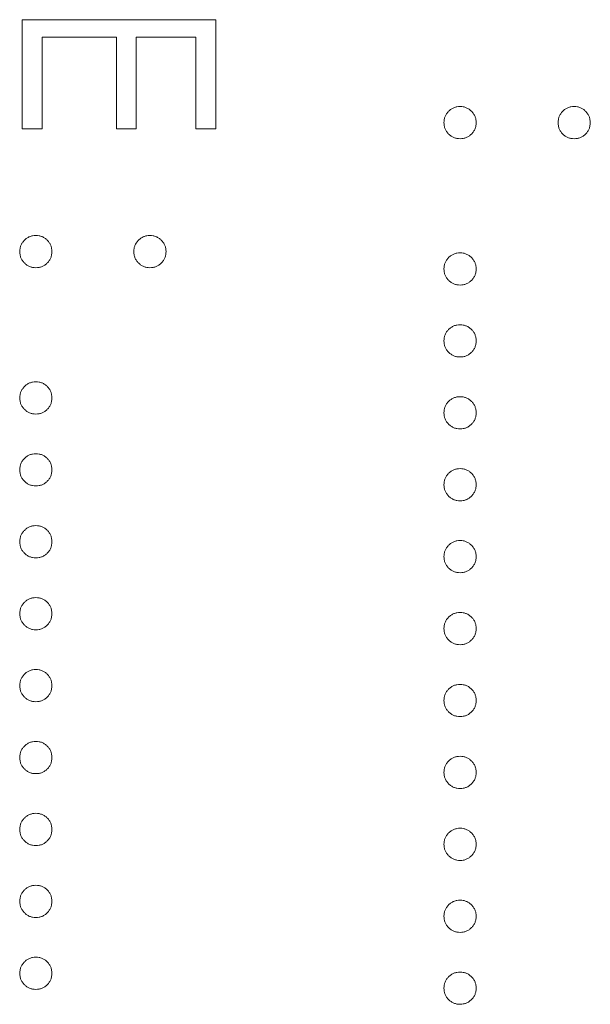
# Model space of a CAD drawing. Header units: millimetres. Extents: x 90 to 460, y -138 to 411.
# Tile 18 of 27: x 153.57 to 157.47, y 256.49 to 263.22. Entities that reach past the tile are written whole.
import ezdxf

# ---------------------------------------------------------------- set-up
doc = ezdxf.new("R2010")
doc.units = ezdxf.units.MM

msp = doc.modelspace()

# ---------------------------------------------------------------- linework, layer by layer
at = {"color": 7, "linetype": 'Continuous', "lineweight": 15}
for p, q in [((153.5907, 263.2221), (154.9136, 263.2221)), ((153.5907, 262.4759), (153.5907, 263.2221)), ((154.9136, 263.2221), (154.9136, 262.4759)), ((153.7264, 263.1034), (153.7264, 262.4759)), ((154.2352, 263.1034), (153.7264, 263.1034)), ((154.2352, 262.4759), (154.2352, 263.1034)), ((154.3709, 263.1034), (154.3709, 262.4759)), ((154.778, 263.1034), (154.3709, 263.1034)), ((154.778, 262.4759), (154.778, 263.1034)), ((153.7264, 262.4759), (153.5907, 262.4759)), ((154.3709, 262.4759), (154.2352, 262.4759)), ((154.9136, 262.4759), (154.778, 262.4759))]:
    msp.add_line(p, q, dxfattribs=at)
for points, knots in [([(156.4738, 262.5182), (156.4742, 262.5256), (156.4749, 262.54), (156.4814, 262.5607), (156.4916, 262.5798), (156.5056, 262.5967), (156.5226, 262.6105), (156.5416, 262.621), (156.5623, 262.6272), (156.5767, 262.6281), (156.584, 262.6285)], [0, 0, 0, 0, 0.1277566, 0.2494144, 0.3727965, 0.5001113, 0.6286099, 0.7506434, 0.8737684, 1, 1, 1, 1]), ([(156.584, 262.6285), (156.5915, 262.6281), (156.606, 262.6273), (156.6269, 262.621), (156.6459, 262.6106), (156.6627, 262.5966), (156.6767, 262.5798), (156.6869, 262.5608), (156.693, 262.54), (156.6938, 262.5256), (156.6942, 262.5182)], [0, 0, 0, 0, 0.129097, 0.252046, 0.373905, 0.501038, 0.628171, 0.751376, 0.872426, 1, 1, 1, 1]), ([(157.2539, 262.5182), (157.2544, 262.5256), (157.2552, 262.54), (157.2613, 262.5608), (157.2715, 262.5798), (157.2855, 262.5966), (157.3023, 262.6106), (157.3213, 262.621), (157.3421, 262.6273), (157.3567, 262.6281), (157.3642, 262.6285)], [0, 0, 0, 0, 0.127574, 0.248624, 0.371829, 0.498962, 0.626095, 0.747954, 0.870903, 1, 1, 1, 1]), ([(157.3642, 262.6285), (157.3715, 262.6281), (157.3859, 262.6273), (157.4066, 262.621), (157.4255, 262.6106), (157.4423, 262.5965), (157.4567, 262.5799), (157.4668, 262.5607), (157.4733, 262.54), (157.474, 262.5256), (157.4744, 262.5182)], [0, 0, 0, 0, 0.126257, 0.249407, 0.371465, 0.498805, 0.627129, 0.750535, 0.872218, 1, 1, 1, 1]), ([(156.584, 262.408), (156.5767, 262.4085), (156.5624, 262.4093), (156.5415, 262.4151), (156.5227, 262.426), (156.5056, 262.4397), (156.4916, 262.4567), (156.4813, 262.4756), (156.475, 262.4964), (156.4742, 262.5109), (156.4738, 262.5182)], [0, 0, 0, 0, 0.126178, 0.248821, 0.37154, 0.499984, 0.627244, 0.749226, 0.872298, 1, 1, 1, 1]), ([(156.6942, 262.5182), (156.6938, 262.5109), (156.693, 262.4964), (156.6871, 262.4756), (156.6766, 262.4567), (156.6627, 262.4398), (156.6458, 262.426), (156.627, 262.4151), (156.606, 262.4093), (156.5915, 262.4084), (156.584, 262.408)], [0, 0, 0, 0, 0.127519, 0.249986, 0.371792, 0.49887, 0.625948, 0.748492, 0.870959, 1, 1, 1, 1]), ([(157.3642, 262.408), (157.3567, 262.4084), (157.3422, 262.4093), (157.3212, 262.4151), (157.3024, 262.426), (157.2855, 262.4398), (157.2716, 262.4567), (157.2611, 262.4756), (157.2552, 262.4964), (157.2544, 262.5109), (157.2539, 262.5182)], [0, 0, 0, 0, 0.129041, 0.251508, 0.374052, 0.50113, 0.628208, 0.750014, 0.872481, 1, 1, 1, 1]), ([(157.4744, 262.5182), (157.474, 262.5109), (157.4731, 262.4964), (157.4672, 262.4756), (157.4568, 262.4567), (157.4429, 262.4398), (157.426, 262.426), (157.4072, 262.4151), (157.3862, 262.4093), (157.3716, 262.4084), (157.3642, 262.408)], [0, 0, 0, 0, 0.127519, 0.249986, 0.371792, 0.49887, 0.625948, 0.748492, 0.870959, 1, 1, 1, 1]), ([(153.5738, 261.6363), (153.5742, 261.6437), (153.5749, 261.6581), (153.5814, 261.6788), (153.5916, 261.6979), (153.6056, 261.7148), (153.6226, 261.7286), (153.6416, 261.739), (153.6623, 261.7453), (153.6767, 261.7461), (153.684, 261.7465)], [0, 0, 0, 0, 0.1277566, 0.2494144, 0.3727965, 0.5001113, 0.6286099, 0.7506434, 0.8737684, 1, 1, 1, 1]), ([(153.684, 261.7465), (153.6915, 261.7461), (153.706, 261.7454), (153.7269, 261.739), (153.7459, 261.7287), (153.7627, 261.7147), (153.7767, 261.6979), (153.7869, 261.6788), (153.793, 261.658), (153.7938, 261.6437), (153.7942, 261.6363)], [0, 0, 0, 0, 0.129097, 0.252046, 0.373905, 0.5010378, 0.6281707, 0.7513765, 0.872426, 1, 1, 1, 1]), ([(154.3539, 261.6363), (154.3544, 261.6437), (154.3552, 261.658), (154.3613, 261.6788), (154.3715, 261.6979), (154.3855, 261.7147), (154.4023, 261.7287), (154.4213, 261.739), (154.4421, 261.7454), (154.4567, 261.7461), (154.4642, 261.7465)], [0, 0, 0, 0, 0.127574, 0.248624, 0.371829, 0.498962, 0.626095, 0.747954, 0.870903, 1, 1, 1, 1]), ([(154.4642, 261.7465), (154.4715, 261.7461), (154.4859, 261.7453), (154.5066, 261.739), (154.5255, 261.7287), (154.5423, 261.7146), (154.5567, 261.698), (154.5668, 261.6788), (154.5733, 261.6581), (154.574, 261.6437), (154.5744, 261.6363)], [0, 0, 0, 0, 0.126257, 0.249407, 0.371465, 0.498805, 0.627129, 0.750535, 0.872218, 1, 1, 1, 1]), ([(153.684, 261.5261), (153.6767, 261.5265), (153.6624, 261.5274), (153.6415, 261.5332), (153.6227, 261.5441), (153.6056, 261.5578), (153.5916, 261.5747), (153.5813, 261.5937), (153.575, 261.6144), (153.5742, 261.6289), (153.5738, 261.6363)], [0, 0, 0, 0, 0.126178, 0.248821, 0.37154, 0.499984, 0.627244, 0.749226, 0.872298, 1, 1, 1, 1]), ([(153.7942, 261.6363), (153.7938, 261.6289), (153.793, 261.6145), (153.7871, 261.5936), (153.7766, 261.5747), (153.7627, 261.5579), (153.7458, 261.544), (153.727, 261.5332), (153.706, 261.5274), (153.6915, 261.5265), (153.684, 261.5261)], [0, 0, 0, 0, 0.127519, 0.249986, 0.371792, 0.49887, 0.625948, 0.748492, 0.870959, 1, 1, 1, 1]), ([(154.4642, 261.5261), (154.4567, 261.5265), (154.4422, 261.5274), (154.4212, 261.5332), (154.4024, 261.544), (154.3855, 261.5579), (154.3716, 261.5747), (154.3611, 261.5936), (154.3552, 261.6145), (154.3544, 261.6289), (154.3539, 261.6363)], [0, 0, 0, 0, 0.129041, 0.251508, 0.374052, 0.50113, 0.628208, 0.750014, 0.872481, 1, 1, 1, 1]), ([(154.5744, 261.6363), (154.574, 261.6289), (154.5731, 261.6145), (154.5672, 261.5936), (154.5568, 261.5747), (154.5429, 261.5579), (154.526, 261.544), (154.5072, 261.5332), (154.4862, 261.5274), (154.4716, 261.5265), (154.4642, 261.5261)], [0, 0, 0, 0, 0.127519, 0.249986, 0.371792, 0.49887, 0.625948, 0.748492, 0.870959, 1, 1, 1, 1]), ([(156.4738, 261.5176), (156.4742, 261.525), (156.4749, 261.5394), (156.4814, 261.5601), (156.4916, 261.5791), (156.5056, 261.5961), (156.5226, 261.6099), (156.5416, 261.6203), (156.5623, 261.6266), (156.5767, 261.6274), (156.584, 261.6278)], [0, 0, 0, 0, 0.1277566, 0.2494144, 0.3727965, 0.5001113, 0.6286099, 0.7506434, 0.8737684, 1, 1, 1, 1]), ([(156.584, 261.6278), (156.5915, 261.6274), (156.606, 261.6266), (156.6269, 261.6203), (156.6459, 261.61), (156.6627, 261.596), (156.6767, 261.5791), (156.6869, 261.5601), (156.693, 261.5393), (156.6938, 261.525), (156.6942, 261.5176)], [0, 0, 0, 0, 0.129097, 0.252046, 0.373905, 0.501038, 0.628171, 0.751376, 0.872426, 1, 1, 1, 1]), ([(156.584, 261.4073), (156.5767, 261.4078), (156.5624, 261.4087), (156.5415, 261.4145), (156.5227, 261.4254), (156.5056, 261.4391), (156.4916, 261.456), (156.4813, 261.4749), (156.475, 261.4957), (156.4742, 261.5102), (156.4738, 261.5176)], [0, 0, 0, 0, 0.126178, 0.248821, 0.37154, 0.499984, 0.627244, 0.749226, 0.872298, 1, 1, 1, 1]), ([(156.6942, 261.5176), (156.6938, 261.5102), (156.693, 261.4958), (156.6871, 261.4749), (156.6766, 261.456), (156.6627, 261.4392), (156.6458, 261.4253), (156.627, 261.4145), (156.606, 261.4086), (156.5915, 261.4078), (156.584, 261.4073)], [0, 0, 0, 0, 0.127519, 0.249986, 0.371792, 0.49887, 0.625948, 0.748492, 0.870959, 1, 1, 1, 1]), ([(156.4738, 261.0257), (156.4742, 261.0331), (156.4749, 261.0475), (156.4814, 261.0682), (156.4916, 261.0873), (156.5056, 261.1042), (156.5226, 261.118), (156.5416, 261.1285), (156.5623, 261.1347), (156.5767, 261.1356), (156.584, 261.136)], [0, 0, 0, 0, 0.1277566, 0.2494144, 0.3727965, 0.5001113, 0.6286099, 0.7506434, 0.8737684, 1, 1, 1, 1]), ([(156.584, 261.136), (156.5915, 261.1356), (156.606, 261.1348), (156.6269, 261.1284), (156.6459, 261.1181), (156.6627, 261.1041), (156.6767, 261.0873), (156.6869, 261.0683), (156.693, 261.0475), (156.6938, 261.0331), (156.6942, 261.0257)], [0, 0, 0, 0, 0.129097, 0.252046, 0.373905, 0.501038, 0.628171, 0.751376, 0.872426, 1, 1, 1, 1]), ([(156.584, 260.9155), (156.5767, 260.9159), (156.5624, 260.9168), (156.5415, 260.9226), (156.5227, 260.9335), (156.5056, 260.9472), (156.4916, 260.9641), (156.4813, 260.9831), (156.475, 261.0039), (156.4742, 261.0184), (156.4738, 261.0257)], [0, 0, 0, 0, 0.126178, 0.248821, 0.37154, 0.499984, 0.627244, 0.749226, 0.872298, 1, 1, 1, 1]), ([(156.6942, 261.0257), (156.6938, 261.0184), (156.693, 261.0039), (156.6871, 260.983), (156.6766, 260.9641), (156.6627, 260.9473), (156.6458, 260.9334), (156.627, 260.9226), (156.606, 260.9168), (156.5915, 260.9159), (156.584, 260.9155)], [0, 0, 0, 0, 0.127519, 0.249986, 0.371792, 0.49887, 0.625948, 0.748492, 0.870959, 1, 1, 1, 1]), ([(153.5738, 260.6356), (153.5742, 260.643), (153.5749, 260.6574), (153.5814, 260.6781), (153.5916, 260.6972), (153.6056, 260.7141), (153.6226, 260.7279), (153.6416, 260.7384), (153.6623, 260.7446), (153.6767, 260.7455), (153.684, 260.7459)], [0, 0, 0, 0, 0.1277566, 0.2494144, 0.3727965, 0.5001113, 0.6286099, 0.7506434, 0.8737684, 1, 1, 1, 1]), ([(153.684, 260.7459), (153.6915, 260.7455), (153.706, 260.7447), (153.7269, 260.7384), (153.7459, 260.728), (153.7627, 260.714), (153.7767, 260.6972), (153.7869, 260.6782), (153.793, 260.6574), (153.7938, 260.643), (153.7942, 260.6356)], [0, 0, 0, 0, 0.129097, 0.252046, 0.373905, 0.5010378, 0.6281707, 0.7513765, 0.872426, 1, 1, 1, 1]), ([(153.684, 260.5254), (153.6767, 260.5258), (153.6624, 260.5267), (153.6415, 260.5325), (153.6227, 260.5434), (153.6056, 260.5571), (153.5916, 260.5741), (153.5813, 260.593), (153.575, 260.6138), (153.5742, 260.6283), (153.5738, 260.6356)], [0, 0, 0, 0, 0.126178, 0.248821, 0.37154, 0.499984, 0.627244, 0.749226, 0.872298, 1, 1, 1, 1]), ([(153.7942, 260.6356), (153.7938, 260.6283), (153.793, 260.6138), (153.7871, 260.5929), (153.7766, 260.5741), (153.7627, 260.5572), (153.7458, 260.5433), (153.727, 260.5325), (153.706, 260.5267), (153.6915, 260.5258), (153.684, 260.5254)], [0, 0, 0, 0, 0.127519, 0.249986, 0.371792, 0.49887, 0.625948, 0.748492, 0.870959, 1, 1, 1, 1]), ([(156.4738, 260.5339), (156.4742, 260.5413), (156.4749, 260.5557), (156.4814, 260.5764), (156.4916, 260.5954), (156.5056, 260.6124), (156.5226, 260.6262), (156.5416, 260.6366), (156.5623, 260.6429), (156.5767, 260.6437), (156.584, 260.6441)], [0, 0, 0, 0, 0.1277566, 0.2494144, 0.3727965, 0.5001113, 0.6286099, 0.7506434, 0.8737684, 1, 1, 1, 1]), ([(156.584, 260.6441), (156.5915, 260.6437), (156.606, 260.6429), (156.6269, 260.6366), (156.6459, 260.6262), (156.6627, 260.6123), (156.6767, 260.5954), (156.6869, 260.5764), (156.693, 260.5556), (156.6938, 260.5412), (156.6942, 260.5339)], [0, 0, 0, 0, 0.129097, 0.252046, 0.373905, 0.501038, 0.628171, 0.751376, 0.872426, 1, 1, 1, 1]), ([(156.584, 260.4236), (156.5767, 260.4241), (156.5624, 260.425), (156.5415, 260.4307), (156.5227, 260.4417), (156.5056, 260.4554), (156.4916, 260.4723), (156.4813, 260.4912), (156.475, 260.512), (156.4742, 260.5265), (156.4738, 260.5339)], [0, 0, 0, 0, 0.126178, 0.248821, 0.37154, 0.499984, 0.627244, 0.749226, 0.872298, 1, 1, 1, 1]), ([(156.6942, 260.5339), (156.6938, 260.5265), (156.693, 260.5121), (156.6871, 260.4912), (156.6766, 260.4723), (156.6627, 260.4555), (156.6458, 260.4416), (156.627, 260.4308), (156.606, 260.4249), (156.5915, 260.4241), (156.584, 260.4236)], [0, 0, 0, 0, 0.127519, 0.249986, 0.371792, 0.49887, 0.625948, 0.748492, 0.870959, 1, 1, 1, 1]), ([(153.5738, 260.1438), (153.5742, 260.1512), (153.5749, 260.1656), (153.5814, 260.1863), (153.5916, 260.2053), (153.6056, 260.2223), (153.6226, 260.2361), (153.6416, 260.2465), (153.6623, 260.2528), (153.6767, 260.2536), (153.684, 260.254)], [0, 0, 0, 0, 0.1277566, 0.2494144, 0.3727965, 0.5001113, 0.6286099, 0.7506434, 0.8737684, 1, 1, 1, 1]), ([(153.684, 260.254), (153.6915, 260.2536), (153.706, 260.2528), (153.7269, 260.2465), (153.7459, 260.2362), (153.7627, 260.2222), (153.7767, 260.2053), (153.7869, 260.1863), (153.793, 260.1655), (153.7938, 260.1512), (153.7942, 260.1438)], [0, 0, 0, 0, 0.129097, 0.252046, 0.373905, 0.5010378, 0.6281707, 0.7513765, 0.872426, 1, 1, 1, 1]), ([(153.684, 260.0335), (153.6767, 260.034), (153.6624, 260.0349), (153.6415, 260.0407), (153.6227, 260.0516), (153.6056, 260.0653), (153.5916, 260.0822), (153.5813, 260.1011), (153.575, 260.1219), (153.5742, 260.1364), (153.5738, 260.1438)], [0, 0, 0, 0, 0.126178, 0.248821, 0.37154, 0.499984, 0.627244, 0.749226, 0.872298, 1, 1, 1, 1]), ([(153.7942, 260.1438), (153.7938, 260.1364), (153.793, 260.122), (153.7871, 260.1011), (153.7766, 260.0822), (153.7627, 260.0654), (153.7458, 260.0515), (153.727, 260.0407), (153.706, 260.0348), (153.6915, 260.034), (153.684, 260.0335)], [0, 0, 0, 0, 0.127519, 0.249986, 0.371792, 0.49887, 0.625948, 0.748492, 0.870959, 1, 1, 1, 1]), ([(156.4738, 260.042), (156.4742, 260.0494), (156.4749, 260.0638), (156.4814, 260.0845), (156.4916, 260.1036), (156.5056, 260.1205), (156.5226, 260.1343), (156.5416, 260.1448), (156.5623, 260.151), (156.5767, 260.1518), (156.584, 260.1523)], [0, 0, 0, 0, 0.1277566, 0.2494144, 0.3727965, 0.5001113, 0.6286099, 0.7506434, 0.8737684, 1, 1, 1, 1]), ([(156.584, 260.1523), (156.5915, 260.1519), (156.606, 260.1511), (156.6269, 260.1447), (156.6459, 260.1344), (156.6627, 260.1204), (156.6767, 260.1036), (156.6869, 260.0846), (156.693, 260.0638), (156.6938, 260.0494), (156.6942, 260.042)], [0, 0, 0, 0, 0.129097, 0.252046, 0.373905, 0.501038, 0.628171, 0.751376, 0.872426, 1, 1, 1, 1]), ([(156.584, 259.9318), (156.5767, 259.9322), (156.5624, 259.9331), (156.5415, 259.9389), (156.5227, 259.9498), (156.5056, 259.9635), (156.4916, 259.9804), (156.4813, 259.9994), (156.475, 260.0202), (156.4742, 260.0346), (156.4738, 260.042)], [0, 0, 0, 0, 0.126178, 0.248821, 0.37154, 0.499984, 0.627244, 0.749226, 0.872298, 1, 1, 1, 1]), ([(156.6942, 260.042), (156.6938, 260.0347), (156.693, 260.0202), (156.6871, 259.9993), (156.6766, 259.9804), (156.6627, 259.9636), (156.6458, 259.9497), (156.627, 259.9389), (156.606, 259.9331), (156.5915, 259.9322), (156.584, 259.9318)], [0, 0, 0, 0, 0.127519, 0.249986, 0.371792, 0.49887, 0.625948, 0.748492, 0.870959, 1, 1, 1, 1]), ([(153.5738, 259.6519), (153.5742, 259.6593), (153.5749, 259.6737), (153.5814, 259.6944), (153.5916, 259.7135), (153.6056, 259.7304), (153.6226, 259.7442), (153.6416, 259.7547), (153.6623, 259.7609), (153.6767, 259.7618), (153.684, 259.7622)], [0, 0, 0, 0, 0.1277566, 0.2494144, 0.3727965, 0.5001113, 0.6286099, 0.7506434, 0.8737684, 1, 1, 1, 1]), ([(153.684, 259.7622), (153.6915, 259.7618), (153.706, 259.761), (153.7269, 259.7546), (153.7459, 259.7443), (153.7627, 259.7303), (153.7767, 259.7135), (153.7869, 259.6945), (153.793, 259.6737), (153.7938, 259.6593), (153.7942, 259.6519)], [0, 0, 0, 0, 0.129097, 0.252046, 0.373905, 0.5010378, 0.6281707, 0.7513765, 0.872426, 1, 1, 1, 1]), ([(153.684, 259.5417), (153.6767, 259.5421), (153.6624, 259.543), (153.6415, 259.5488), (153.6227, 259.5597), (153.6056, 259.5734), (153.5916, 259.5903), (153.5813, 259.6093), (153.575, 259.6301), (153.5742, 259.6446), (153.5738, 259.6519)], [0, 0, 0, 0, 0.126178, 0.248821, 0.37154, 0.499984, 0.627244, 0.749226, 0.872298, 1, 1, 1, 1]), ([(153.7942, 259.6519), (153.7938, 259.6446), (153.793, 259.6301), (153.7871, 259.6092), (153.7766, 259.5903), (153.7627, 259.5735), (153.7458, 259.5596), (153.727, 259.5488), (153.706, 259.543), (153.6915, 259.5421), (153.684, 259.5417)], [0, 0, 0, 0, 0.127519, 0.249986, 0.371792, 0.49887, 0.625948, 0.748492, 0.870959, 1, 1, 1, 1]), ([(156.4738, 259.5502), (156.4742, 259.5575), (156.4749, 259.572), (156.4814, 259.5927), (156.4916, 259.6117), (156.5056, 259.6286), (156.5226, 259.6425), (156.5416, 259.6529), (156.5623, 259.6592), (156.5767, 259.66), (156.584, 259.6604)], [0, 0, 0, 0, 0.1277566, 0.2494144, 0.3727965, 0.5001113, 0.6286099, 0.7506434, 0.8737684, 1, 1, 1, 1]), ([(156.584, 259.6604), (156.5915, 259.66), (156.606, 259.6592), (156.6269, 259.6529), (156.6459, 259.6425), (156.6627, 259.6285), (156.6767, 259.6117), (156.6869, 259.5927), (156.693, 259.5719), (156.6938, 259.5575), (156.6942, 259.5502)], [0, 0, 0, 0, 0.129097, 0.252046, 0.373905, 0.501038, 0.628171, 0.751376, 0.872426, 1, 1, 1, 1]), ([(156.584, 259.4399), (156.5767, 259.4404), (156.5624, 259.4413), (156.5415, 259.447), (156.5227, 259.458), (156.5056, 259.4717), (156.4916, 259.4886), (156.4813, 259.5075), (156.475, 259.5283), (156.4742, 259.5428), (156.4738, 259.5502)], [0, 0, 0, 0, 0.126178, 0.248821, 0.37154, 0.499984, 0.627244, 0.749226, 0.872298, 1, 1, 1, 1]), ([(156.6942, 259.5502), (156.6938, 259.5428), (156.693, 259.5284), (156.6871, 259.5075), (156.6766, 259.4886), (156.6627, 259.4717), (156.6458, 259.4579), (156.627, 259.447), (156.606, 259.4412), (156.5915, 259.4404), (156.584, 259.4399)], [0, 0, 0, 0, 0.127519, 0.249986, 0.371792, 0.49887, 0.625948, 0.748492, 0.870959, 1, 1, 1, 1]), ([(153.5738, 259.1601), (153.5742, 259.1675), (153.5749, 259.1819), (153.5814, 259.2026), (153.5916, 259.2216), (153.6056, 259.2386), (153.6226, 259.2524), (153.6416, 259.2628), (153.6623, 259.2691), (153.6767, 259.2699), (153.684, 259.2703)], [0, 0, 0, 0, 0.1277566, 0.2494144, 0.3727965, 0.5001113, 0.6286099, 0.7506434, 0.8737684, 1, 1, 1, 1]), ([(153.684, 259.2703), (153.6915, 259.2699), (153.706, 259.2691), (153.7269, 259.2628), (153.7459, 259.2524), (153.7627, 259.2385), (153.7767, 259.2216), (153.7869, 259.2026), (153.793, 259.1818), (153.7938, 259.1674), (153.7942, 259.1601)], [0, 0, 0, 0, 0.129097, 0.252046, 0.373905, 0.5010378, 0.6281707, 0.7513765, 0.872426, 1, 1, 1, 1]), ([(156.4738, 259.0583), (156.4742, 259.0657), (156.4749, 259.0801), (156.4814, 259.1008), (156.4916, 259.1199), (156.5056, 259.1368), (156.5226, 259.1506), (156.5416, 259.161), (156.5623, 259.1673), (156.5767, 259.1681), (156.584, 259.1686)], [0, 0, 0, 0, 0.1277566, 0.2494144, 0.3727965, 0.5001113, 0.6286099, 0.7506434, 0.8737684, 1, 1, 1, 1]), ([(156.584, 259.1686), (156.5915, 259.1682), (156.606, 259.1674), (156.6269, 259.161), (156.6459, 259.1507), (156.6627, 259.1367), (156.6767, 259.1199), (156.6869, 259.1009), (156.693, 259.0801), (156.6938, 259.0657), (156.6942, 259.0583)], [0, 0, 0, 0, 0.129097, 0.252046, 0.373905, 0.501038, 0.628171, 0.751376, 0.872426, 1, 1, 1, 1]), ([(153.684, 259.0498), (153.6767, 259.0503), (153.6624, 259.0512), (153.6415, 259.0569), (153.6227, 259.0679), (153.6056, 259.0816), (153.5916, 259.0985), (153.5813, 259.1174), (153.575, 259.1382), (153.5742, 259.1527), (153.5738, 259.1601)], [0, 0, 0, 0, 0.126178, 0.248821, 0.37154, 0.499984, 0.627244, 0.749226, 0.872298, 1, 1, 1, 1]), ([(153.7942, 259.1601), (153.7938, 259.1527), (153.793, 259.1383), (153.7871, 259.1174), (153.7766, 259.0985), (153.7627, 259.0817), (153.7458, 259.0678), (153.727, 259.057), (153.706, 259.0511), (153.6915, 259.0503), (153.684, 259.0498)], [0, 0, 0, 0, 0.127519, 0.249986, 0.371792, 0.49887, 0.625948, 0.748492, 0.870959, 1, 1, 1, 1]), ([(156.584, 258.9481), (156.5767, 258.9485), (156.5624, 258.9494), (156.5415, 258.9552), (156.5227, 258.9661), (156.5056, 258.9798), (156.4916, 258.9967), (156.4813, 259.0157), (156.475, 259.0365), (156.4742, 259.0509), (156.4738, 259.0583)], [0, 0, 0, 0, 0.126178, 0.248821, 0.37154, 0.499984, 0.627244, 0.749226, 0.872298, 1, 1, 1, 1]), ([(156.6942, 259.0583), (156.6938, 259.0509), (156.693, 259.0365), (156.6871, 259.0156), (156.6766, 258.9967), (156.6627, 258.9799), (156.6458, 258.966), (156.627, 258.9552), (156.606, 258.9494), (156.5915, 258.9485), (156.584, 258.9481)], [0, 0, 0, 0, 0.127519, 0.249986, 0.371792, 0.49887, 0.625948, 0.748492, 0.870959, 1, 1, 1, 1]), ([(153.5738, 258.6682), (153.5742, 258.6756), (153.5749, 258.69), (153.5814, 258.7107), (153.5916, 258.7298), (153.6056, 258.7467), (153.6226, 258.7605), (153.6416, 258.771), (153.6623, 258.7772), (153.6767, 258.778), (153.684, 258.7785)], [0, 0, 0, 0, 0.1277566, 0.2494144, 0.3727965, 0.5001113, 0.6286099, 0.7506434, 0.8737684, 1, 1, 1, 1]), ([(153.684, 258.7785), (153.6915, 258.7781), (153.706, 258.7773), (153.7269, 258.7709), (153.7459, 258.7606), (153.7627, 258.7466), (153.7767, 258.7298), (153.7869, 258.7108), (153.793, 258.69), (153.7938, 258.6756), (153.7942, 258.6682)], [0, 0, 0, 0, 0.129097, 0.252046, 0.373905, 0.5010378, 0.6281707, 0.7513765, 0.872426, 1, 1, 1, 1]), ([(153.684, 258.558), (153.6767, 258.5584), (153.6624, 258.5593), (153.6415, 258.5651), (153.6227, 258.576), (153.6056, 258.5897), (153.5916, 258.6066), (153.5813, 258.6256), (153.575, 258.6464), (153.5742, 258.6608), (153.5738, 258.6682)], [0, 0, 0, 0, 0.126178, 0.248821, 0.37154, 0.499984, 0.627244, 0.749226, 0.872298, 1, 1, 1, 1]), ([(153.7942, 258.6682), (153.7938, 258.6609), (153.793, 258.6464), (153.7871, 258.6255), (153.7766, 258.6066), (153.7627, 258.5898), (153.7458, 258.5759), (153.727, 258.5651), (153.706, 258.5593), (153.6915, 258.5584), (153.684, 258.558)], [0, 0, 0, 0, 0.127519, 0.249986, 0.371792, 0.49887, 0.625948, 0.748492, 0.870959, 1, 1, 1, 1]), ([(156.4738, 258.5665), (156.4742, 258.5738), (156.4749, 258.5882), (156.4814, 258.609), (156.4916, 258.628), (156.5056, 258.6449), (156.5226, 258.6587), (156.5416, 258.6692), (156.5623, 258.6755), (156.5767, 258.6763), (156.584, 258.6767)], [0, 0, 0, 0, 0.1277566, 0.2494144, 0.3727965, 0.5001113, 0.6286099, 0.7506434, 0.8737684, 1, 1, 1, 1]), ([(156.584, 258.6767), (156.5915, 258.6763), (156.606, 258.6755), (156.6269, 258.6692), (156.6459, 258.6588), (156.6627, 258.6448), (156.6767, 258.628), (156.6869, 258.609), (156.693, 258.5882), (156.6938, 258.5738), (156.6942, 258.5665)], [0, 0, 0, 0, 0.129097, 0.252046, 0.373905, 0.501038, 0.628171, 0.751376, 0.872426, 1, 1, 1, 1]), ([(156.584, 258.4562), (156.5767, 258.4567), (156.5624, 258.4576), (156.5415, 258.4633), (156.5227, 258.4743), (156.5056, 258.4879), (156.4916, 258.5049), (156.4813, 258.5238), (156.475, 258.5446), (156.4742, 258.5591), (156.4738, 258.5665)], [0, 0, 0, 0, 0.126178, 0.248821, 0.37154, 0.499984, 0.627244, 0.749226, 0.872298, 1, 1, 1, 1]), ([(156.6942, 258.5665), (156.6938, 258.5591), (156.693, 258.5447), (156.6871, 258.5238), (156.6766, 258.5049), (156.6627, 258.488), (156.6458, 258.4742), (156.627, 258.4633), (156.606, 258.4575), (156.5915, 258.4567), (156.584, 258.4562)], [0, 0, 0, 0, 0.127519, 0.249986, 0.371792, 0.49887, 0.625948, 0.748492, 0.870959, 1, 1, 1, 1]), ([(153.5738, 258.1764), (153.5742, 258.1837), (153.5749, 258.1982), (153.5814, 258.2189), (153.5916, 258.2379), (153.6056, 258.2548), (153.6226, 258.2687), (153.6416, 258.2791), (153.6623, 258.2854), (153.6767, 258.2862), (153.684, 258.2866)], [0, 0, 0, 0, 0.1277566, 0.2494144, 0.3727965, 0.5001113, 0.6286099, 0.7506434, 0.8737684, 1, 1, 1, 1]), ([(153.684, 258.2866), (153.6915, 258.2862), (153.706, 258.2854), (153.7269, 258.2791), (153.7459, 258.2687), (153.7627, 258.2548), (153.7767, 258.2379), (153.7869, 258.2189), (153.793, 258.1981), (153.7938, 258.1837), (153.7942, 258.1764)], [0, 0, 0, 0, 0.129097, 0.252046, 0.373905, 0.5010378, 0.6281707, 0.7513765, 0.872426, 1, 1, 1, 1]), ([(153.684, 258.0661), (153.6767, 258.0666), (153.6624, 258.0675), (153.6415, 258.0732), (153.6227, 258.0842), (153.6056, 258.0979), (153.5916, 258.1148), (153.5813, 258.1337), (153.575, 258.1545), (153.5742, 258.169), (153.5738, 258.1764)], [0, 0, 0, 0, 0.126178, 0.248821, 0.37154, 0.499984, 0.627244, 0.749226, 0.872298, 1, 1, 1, 1]), ([(153.7942, 258.1764), (153.7938, 258.169), (153.793, 258.1546), (153.7871, 258.1337), (153.7766, 258.1148), (153.7627, 258.098), (153.7458, 258.0841), (153.727, 258.0733), (153.706, 258.0674), (153.6915, 258.0666), (153.684, 258.0661)], [0, 0, 0, 0, 0.127519, 0.249986, 0.371792, 0.49887, 0.625948, 0.748492, 0.870959, 1, 1, 1, 1]), ([(156.4738, 258.0746), (156.4742, 258.082), (156.4749, 258.0964), (156.4814, 258.1171), (156.4916, 258.1362), (156.5056, 258.1531), (156.5226, 258.1669), (156.5416, 258.1773), (156.5623, 258.1836), (156.5767, 258.1844), (156.584, 258.1848)], [0, 0, 0, 0, 0.1277566, 0.2494144, 0.3727965, 0.5001113, 0.6286099, 0.7506434, 0.8737684, 1, 1, 1, 1]), ([(156.584, 258.1848), (156.5915, 258.1844), (156.606, 258.1837), (156.6269, 258.1773), (156.6459, 258.167), (156.6627, 258.153), (156.6767, 258.1362), (156.6869, 258.1171), (156.693, 258.0963), (156.6938, 258.082), (156.6942, 258.0746)], [0, 0, 0, 0, 0.129097, 0.252046, 0.373905, 0.501038, 0.628171, 0.751376, 0.872426, 1, 1, 1, 1]), ([(156.584, 257.9644), (156.5767, 257.9648), (156.5624, 257.9657), (156.5415, 257.9715), (156.5227, 257.9824), (156.5056, 257.9961), (156.4916, 258.013), (156.4813, 258.032), (156.475, 258.0527), (156.4742, 258.0672), (156.4738, 258.0746)], [0, 0, 0, 0, 0.126178, 0.248821, 0.37154, 0.499984, 0.627244, 0.749226, 0.872298, 1, 1, 1, 1]), ([(156.6942, 258.0746), (156.6938, 258.0672), (156.693, 258.0528), (156.6871, 258.0319), (156.6766, 258.013), (156.6627, 257.9962), (156.6458, 257.9823), (156.627, 257.9715), (156.606, 257.9657), (156.5915, 257.9648), (156.584, 257.9644)], [0, 0, 0, 0, 0.127519, 0.249986, 0.371792, 0.49887, 0.625948, 0.748492, 0.870959, 1, 1, 1, 1]), ([(153.5738, 257.6845), (153.5742, 257.6919), (153.5749, 257.7063), (153.5814, 257.727), (153.5916, 257.7461), (153.6056, 257.763), (153.6226, 257.7768), (153.6416, 257.7872), (153.6623, 257.7935), (153.6767, 257.7943), (153.684, 257.7948)], [0, 0, 0, 0, 0.1277566, 0.2494144, 0.3727965, 0.5001113, 0.6286099, 0.7506434, 0.8737684, 1, 1, 1, 1]), ([(153.684, 257.7948), (153.6915, 257.7944), (153.706, 257.7936), (153.7269, 257.7872), (153.7459, 257.7769), (153.7627, 257.7629), (153.7767, 257.7461), (153.7869, 257.7271), (153.793, 257.7063), (153.7938, 257.6919), (153.7942, 257.6845)], [0, 0, 0, 0, 0.129097, 0.252046, 0.373905, 0.5010378, 0.6281707, 0.7513765, 0.872426, 1, 1, 1, 1]), ([(153.684, 257.5743), (153.6767, 257.5747), (153.6624, 257.5756), (153.6415, 257.5814), (153.6227, 257.5923), (153.6056, 257.606), (153.5916, 257.6229), (153.5813, 257.6419), (153.575, 257.6627), (153.5742, 257.6771), (153.5738, 257.6845)], [0, 0, 0, 0, 0.126178, 0.248821, 0.37154, 0.499984, 0.627244, 0.749226, 0.872298, 1, 1, 1, 1]), ([(153.7942, 257.6845), (153.7938, 257.6771), (153.793, 257.6627), (153.7871, 257.6418), (153.7766, 257.6229), (153.7627, 257.6061), (153.7458, 257.5922), (153.727, 257.5814), (153.706, 257.5756), (153.6915, 257.5747), (153.684, 257.5743)], [0, 0, 0, 0, 0.127519, 0.249986, 0.371792, 0.49887, 0.625948, 0.748492, 0.870959, 1, 1, 1, 1]), ([(156.4738, 257.5828), (156.4742, 257.5901), (156.4749, 257.6045), (156.4814, 257.6252), (156.4916, 257.6443), (156.5056, 257.6612), (156.5226, 257.675), (156.5416, 257.6855), (156.5623, 257.6918), (156.5767, 257.6926), (156.584, 257.693)], [0, 0, 0, 0, 0.1277566, 0.2494144, 0.3727965, 0.5001113, 0.6286099, 0.7506434, 0.8737684, 1, 1, 1, 1]), ([(156.584, 257.693), (156.5915, 257.6926), (156.606, 257.6918), (156.6269, 257.6855), (156.6459, 257.6751), (156.6627, 257.6611), (156.6767, 257.6443), (156.6869, 257.6253), (156.693, 257.6045), (156.6938, 257.5901), (156.6942, 257.5828)], [0, 0, 0, 0, 0.129097, 0.252046, 0.373905, 0.501038, 0.628171, 0.751376, 0.872426, 1, 1, 1, 1]), ([(156.584, 257.4725), (156.5767, 257.473), (156.5624, 257.4739), (156.5415, 257.4796), (156.5227, 257.4905), (156.5056, 257.5042), (156.4916, 257.5212), (156.4813, 257.5401), (156.475, 257.5609), (156.4742, 257.5754), (156.4738, 257.5828)], [0, 0, 0, 0, 0.126178, 0.248821, 0.37154, 0.499984, 0.627244, 0.749226, 0.872298, 1, 1, 1, 1]), ([(156.6942, 257.5828), (156.6938, 257.5754), (156.693, 257.5609), (156.6871, 257.5401), (156.6766, 257.5212), (156.6627, 257.5043), (156.6458, 257.4905), (156.627, 257.4796), (156.606, 257.4738), (156.5915, 257.4729), (156.584, 257.4725)], [0, 0, 0, 0, 0.127519, 0.249986, 0.371792, 0.49887, 0.625948, 0.748492, 0.870959, 1, 1, 1, 1]), ([(153.5738, 257.1927), (153.5742, 257.2), (153.5749, 257.2144), (153.5814, 257.2352), (153.5916, 257.2542), (153.6056, 257.2711), (153.6226, 257.2849), (153.6416, 257.2954), (153.6623, 257.3017), (153.6767, 257.3025), (153.684, 257.3029)], [0, 0, 0, 0, 0.1277566, 0.2494144, 0.3727965, 0.5001113, 0.6286099, 0.7506434, 0.8737684, 1, 1, 1, 1]), ([(153.684, 257.3029), (153.6915, 257.3025), (153.706, 257.3017), (153.7269, 257.2954), (153.7459, 257.285), (153.7627, 257.271), (153.7767, 257.2542), (153.7869, 257.2352), (153.793, 257.2144), (153.7938, 257.2), (153.7942, 257.1927)], [0, 0, 0, 0, 0.129097, 0.252046, 0.373905, 0.5010378, 0.6281707, 0.7513765, 0.872426, 1, 1, 1, 1]), ([(153.684, 257.0824), (153.6767, 257.0829), (153.6624, 257.0838), (153.6415, 257.0895), (153.6227, 257.1005), (153.6056, 257.1141), (153.5916, 257.1311), (153.5813, 257.15), (153.575, 257.1708), (153.5742, 257.1853), (153.5738, 257.1927)], [0, 0, 0, 0, 0.126178, 0.248821, 0.37154, 0.499984, 0.627244, 0.749226, 0.872298, 1, 1, 1, 1]), ([(153.7942, 257.1927), (153.7938, 257.1853), (153.793, 257.1709), (153.7871, 257.15), (153.7766, 257.1311), (153.7627, 257.1142), (153.7458, 257.1004), (153.727, 257.0895), (153.706, 257.0837), (153.6915, 257.0829), (153.684, 257.0824)], [0, 0, 0, 0, 0.127519, 0.249986, 0.371792, 0.49887, 0.625948, 0.748492, 0.870959, 1, 1, 1, 1]), ([(156.4738, 257.0909), (156.4742, 257.0983), (156.4749, 257.1127), (156.4814, 257.1334), (156.4916, 257.1524), (156.5056, 257.1694), (156.5226, 257.1832), (156.5416, 257.1936), (156.5623, 257.1999), (156.5767, 257.2007), (156.584, 257.2011)], [0, 0, 0, 0, 0.1277566, 0.2494144, 0.3727965, 0.5001113, 0.6286099, 0.7506434, 0.8737684, 1, 1, 1, 1]), ([(156.584, 257.2011), (156.5915, 257.2007), (156.606, 257.2), (156.6269, 257.1936), (156.6459, 257.1833), (156.6627, 257.1693), (156.6767, 257.1525), (156.6869, 257.1334), (156.693, 257.1126), (156.6938, 257.0983), (156.6942, 257.0909)], [0, 0, 0, 0, 0.129097, 0.252046, 0.373905, 0.501038, 0.628171, 0.751376, 0.872426, 1, 1, 1, 1]), ([(156.584, 256.9807), (156.5767, 256.9811), (156.5624, 256.982), (156.5415, 256.9878), (156.5227, 256.9987), (156.5056, 257.0124), (156.4916, 257.0293), (156.4813, 257.0483), (156.475, 257.069), (156.4742, 257.0835), (156.4738, 257.0909)], [0, 0, 0, 0, 0.126178, 0.248821, 0.37154, 0.499984, 0.627244, 0.749226, 0.872298, 1, 1, 1, 1]), ([(156.6942, 257.0909), (156.6938, 257.0835), (156.693, 257.0691), (156.6871, 257.0482), (156.6766, 257.0293), (156.6627, 257.0125), (156.6458, 256.9986), (156.627, 256.9878), (156.606, 256.9819), (156.5915, 256.9811), (156.584, 256.9807)], [0, 0, 0, 0, 0.127519, 0.249986, 0.371792, 0.49887, 0.625948, 0.748492, 0.870959, 1, 1, 1, 1]), ([(153.5738, 256.7008), (153.5742, 256.7082), (153.5749, 256.7226), (153.5814, 256.7433), (153.5916, 256.7624), (153.6056, 256.7793), (153.6226, 256.7931), (153.6416, 256.8035), (153.6623, 256.8098), (153.6767, 256.8106), (153.684, 256.8111)], [0, 0, 0, 0, 0.1277566, 0.2494144, 0.3727965, 0.5001113, 0.6286099, 0.7506434, 0.8737684, 1, 1, 1, 1]), ([(153.684, 256.8111), (153.6915, 256.8106), (153.706, 256.8099), (153.7269, 256.8035), (153.7459, 256.7932), (153.7627, 256.7792), (153.7767, 256.7624), (153.7869, 256.7434), (153.793, 256.7225), (153.7938, 256.7082), (153.7942, 256.7008)], [0, 0, 0, 0, 0.129097, 0.252046, 0.373905, 0.5010378, 0.6281707, 0.7513765, 0.872426, 1, 1, 1, 1]), ([(153.684, 256.5906), (153.6767, 256.591), (153.6624, 256.5919), (153.6415, 256.5977), (153.6227, 256.6086), (153.6056, 256.6223), (153.5916, 256.6392), (153.5813, 256.6582), (153.575, 256.6789), (153.5742, 256.6934), (153.5738, 256.7008)], [0, 0, 0, 0, 0.126178, 0.248821, 0.37154, 0.499984, 0.627244, 0.749226, 0.872298, 1, 1, 1, 1]), ([(153.7942, 256.7008), (153.7938, 256.6934), (153.793, 256.679), (153.7871, 256.6581), (153.7766, 256.6392), (153.7627, 256.6224), (153.7458, 256.6085), (153.727, 256.5977), (153.706, 256.5919), (153.6915, 256.591), (153.684, 256.5906)], [0, 0, 0, 0, 0.127519, 0.249986, 0.371792, 0.49887, 0.625948, 0.748492, 0.870959, 1, 1, 1, 1]), ([(156.4738, 256.599), (156.4742, 256.6064), (156.4749, 256.6208), (156.4814, 256.6415), (156.4916, 256.6606), (156.5056, 256.6775), (156.5226, 256.6913), (156.5416, 256.7018), (156.5623, 256.708), (156.5767, 256.7089), (156.584, 256.7093)], [0, 0, 0, 0, 0.1277566, 0.2494144, 0.3727965, 0.5001113, 0.6286099, 0.7506434, 0.8737684, 1, 1, 1, 1]), ([(156.584, 256.7093), (156.5915, 256.7089), (156.606, 256.7081), (156.6269, 256.7018), (156.6459, 256.6914), (156.6627, 256.6774), (156.6767, 256.6606), (156.6869, 256.6416), (156.693, 256.6208), (156.6938, 256.6064), (156.6942, 256.599)], [0, 0, 0, 0, 0.129097, 0.252046, 0.373905, 0.501038, 0.628171, 0.751376, 0.872426, 1, 1, 1, 1]), ([(156.584, 256.4888), (156.5767, 256.4893), (156.5624, 256.4901), (156.5415, 256.4959), (156.5227, 256.5068), (156.5056, 256.5205), (156.4916, 256.5375), (156.4813, 256.5564), (156.475, 256.5772), (156.4742, 256.5917), (156.4738, 256.599)], [0, 0, 0, 0, 0.126178, 0.248821, 0.37154, 0.499984, 0.627244, 0.749226, 0.872298, 1, 1, 1, 1]), ([(156.6942, 256.599), (156.6938, 256.5917), (156.693, 256.5772), (156.6871, 256.5564), (156.6766, 256.5375), (156.6627, 256.5206), (156.6458, 256.5068), (156.627, 256.4959), (156.606, 256.4901), (156.5915, 256.4892), (156.584, 256.4888)], [0, 0, 0, 0, 0.127519, 0.249986, 0.371792, 0.49887, 0.625948, 0.748492, 0.870959, 1, 1, 1, 1])]:
    msp.add_open_spline(points, degree=3, knots=knots, dxfattribs=at)

doc.saveas('drawing.dxf')
